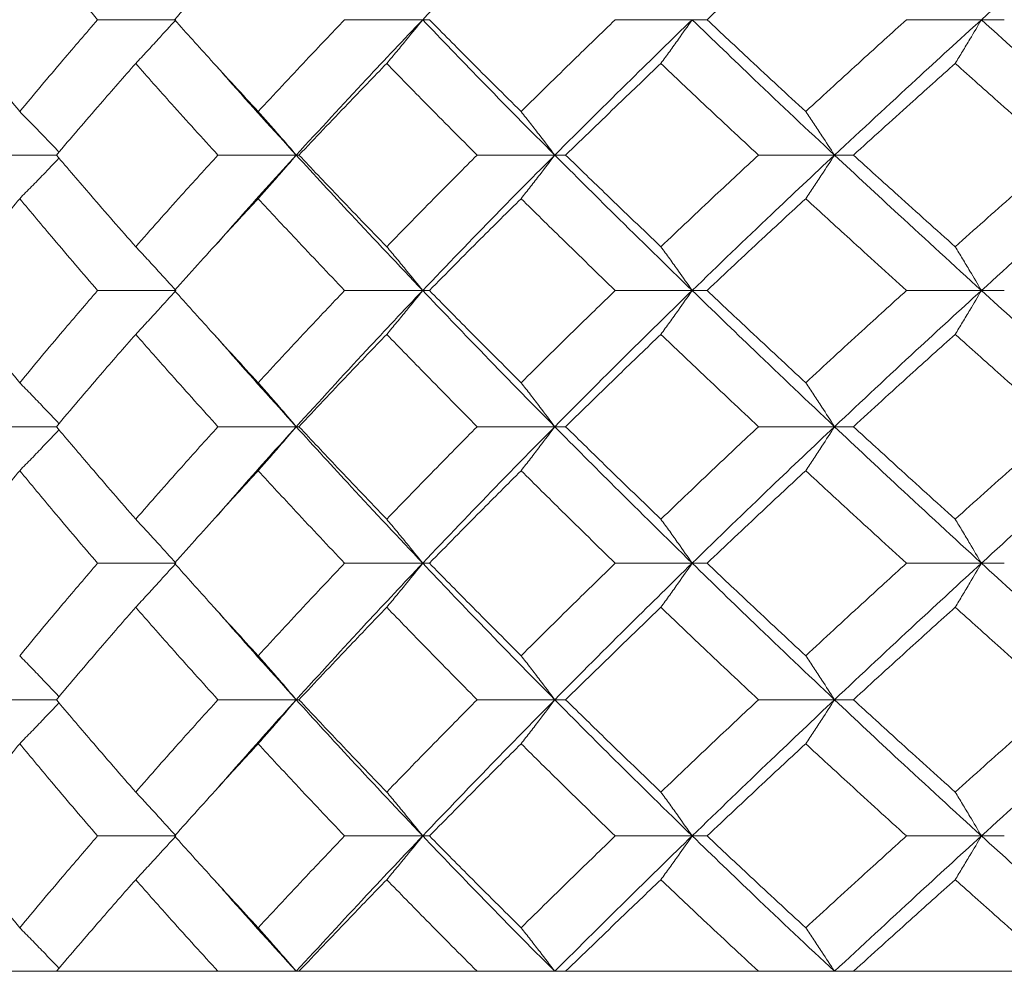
# Model space of a CAD drawing. Header units: inches. Extents: x -4.1 to 22.6, y -10.2 to 17.8.
# Tile 22 of 142: x -2.136 to -1.696, y -0.387 to 0.039. Entities that reach past the tile are written whole.
import ezdxf

# ---------------------------------------------------------------- set-up
doc = ezdxf.new("R2010")
doc.units = ezdxf.units.IN
doc.header["$MEASUREMENT"] = 0

msp = doc.modelspace()

# ---------------------------------------------------------------- linework, layer by layer
at = {"color": 7, "linetype": 'Continuous', "lineweight": 15}
for p, q in [((-2.06634, 0.0389), (-2.10139, 0.0389)), ((-1.95591, 0.0389), (-1.99084, 0.0389)), ((-1.95591, 0.0389), (-1.95287, 0.0389)), ((-1.83532, 0.0389), (-1.86974, 0.0389)), ((-1.83532, 0.0389), (-1.82864, 0.0389)), ((-1.70588, 0.0389), (-1.73941, 0.0389)), ((-1.70588, 0.0389), (-1.69565, 0.0389)), ((-2.11982, -0.02172), (-2.15233, -0.02172)), ((-2.01248, -0.02172), (-2.04751, -0.02172)), ((-2.01248, -0.02172), (-2.01127, -0.02172)), ((-1.89681, -0.02172), (-1.93153, -0.02172)), ((-1.89681, -0.02172), (-1.89194, -0.02172)), ((-1.77162, -0.02172), (-1.80564, -0.02172)), ((-1.77162, -0.02172), (-1.76315, -0.02172)), ((-2.04912, -0.06257), (-2.04915, -0.06257)), ((-2.06634, -0.08234), (-2.10139, -0.08234)), ((-1.95591, -0.08234), (-1.99084, -0.08234)), ((-1.95591, -0.08234), (-1.95287, -0.08234)), ((-1.83532, -0.08234), (-1.86974, -0.08234)), ((-1.83532, -0.08234), (-1.82864, -0.08234)), ((-1.70588, -0.08234), (-1.73941, -0.08234)), ((-1.70588, -0.08234), (-1.69565, -0.08234)), ((-2.11982, -0.1433), (-2.15233, -0.1433)), ((-2.01248, -0.1433), (-2.04751, -0.1433)), ((-2.01248, -0.1433), (-2.01127, -0.1433)), ((-1.89681, -0.1433), (-1.93153, -0.1433)), ((-1.89681, -0.1433), (-1.89194, -0.1433)), ((-1.77162, -0.1433), (-1.80564, -0.1433)), ((-1.77162, -0.1433), (-1.76315, -0.1433)), ((-2.04912, -0.18452), (-2.04915, -0.18452)), ((-2.06634, -0.20442), (-2.10139, -0.20442)), ((-1.95591, -0.20442), (-1.99084, -0.20442)), ((-1.95591, -0.20442), (-1.95287, -0.20442)), ((-1.83532, -0.20442), (-1.86974, -0.20442)), ((-1.83532, -0.20442), (-1.82864, -0.20442)), ((-1.70588, -0.20442), (-1.73941, -0.20442)), ((-1.70588, -0.20442), (-1.69565, -0.20442)), ((-2.11982, -0.26554), (-2.15233, -0.26554)), ((-2.01248, -0.26554), (-2.04751, -0.26554)), ((-2.01248, -0.26554), (-2.01127, -0.26554)), ((-1.89681, -0.26554), (-1.93153, -0.26554)), ((-1.89681, -0.26554), (-1.89194, -0.26554)), ((-1.77162, -0.26554), (-1.80564, -0.26554)), ((-1.77162, -0.26554), (-1.76315, -0.26554)), ((-2.04912, -0.30669), (-2.04915, -0.30669)), ((-2.06634, -0.3265), (-2.10139, -0.3265)), ((-1.95591, -0.3265), (-1.99084, -0.3265)), ((-1.95591, -0.3265), (-1.95287, -0.3265)), ((-1.83532, -0.3265), (-1.86974, -0.3265)), ((-1.83532, -0.3265), (-1.82864, -0.3265)), ((-1.70588, -0.3265), (-1.73941, -0.3265)), ((-1.70588, -0.3265), (-1.69565, -0.3265)), ((-2.49595, -0.38712), (0.44005, -0.38712)), ((-2.04751, -0.38712), (-2.11982, -0.38712)), ((-1.93153, -0.38712), (-2.01127, -0.38712)), ((-1.80564, -0.38712), (-1.89194, -0.38712)), ((-1.67124, -0.38712), (-1.76315, -0.38712))]:
    msp.add_line(p, q, dxfattribs=at)
for points, knots in [([(-1.95591, 0.0389), (-1.94505, 0.05026), (-1.92563, 0.07056), (-1.90562, 0.0909), (-1.89681, 0.09986)], [0, 0, 0, 0, 0.55955, 1, 1, 1, 1]), ([(-1.70588, 0.0389), (-1.69339, 0.05026), (-1.67105, 0.07056), (-1.64831, 0.0909), (-1.63829, 0.09986)], [0, 0, 0, 0, 0.5595503, 1, 1, 1, 1]), ([(-2.16967, 0.0389), (-2.16353, 0.0466), (-2.15254, 0.06034), (-2.14122, 0.07411), (-2.13623, 0.08017)], [0, 0, 0, 0, 0.559665, 1, 1, 1, 1]), ([(-2.10139, 0.0389), (-2.10799, 0.0466), (-2.11977, 0.06034), (-2.1312, 0.07411), (-2.13623, 0.08017)], [0, 0, 0, 0, 0.5596645, 1, 1, 1, 1]), ([(-2.06696, 0.0389), (-2.06006, 0.0466), (-2.04774, 0.06034), (-2.0351, 0.07411), (-2.02953, 0.08017)], [0, 0, 0, 0, 0.559665, 1, 1, 1, 1]), ([(-1.82864, 0.0389), (-1.82047, 0.0466), (-1.80587, 0.06034), (-1.79104, 0.07411), (-1.78451, 0.08017)], [0, 0, 0, 0, 0.559665, 1, 1, 1, 1]), ([(-2.13623, -0.00221), (-2.14257, 0.00545), (-2.15389, 0.01914), (-2.16485, 0.03286), (-2.16967, 0.0389)], [0, 0, 0, 0, 0.559527, 1, 1, 1, 1]), ([(-2.13623, -0.00221), (-2.12982, 0.00545), (-2.11837, 0.01914), (-2.10658, 0.03286), (-2.10139, 0.0389)], [0, 0, 0, 0, 0.559527, 1, 1, 1, 1]), ([(-2.08433, 0.0193), (-2.08264, 0.0211), (-2.07926, 0.0247), (-2.07325, 0.03122), (-2.06897, 0.03598), (-2.06634, 0.0389)], [0, 0, 0, 0, 0.279356, 0.558712, 1, 1, 1, 1]), ([(-2.02953, -0.00221), (-2.0366, 0.00545), (-2.04924, 0.01914), (-2.06155, 0.03286), (-2.06696, 0.0389)], [0, 0, 0, 0, 0.559527, 1, 1, 1, 1]), ([(-2.02953, -0.00221), (-2.02239, 0.00545), (-2.00964, 0.01914), (-1.99659, 0.03286), (-1.99084, 0.0389)], [0, 0, 0, 0, 0.559527, 1, 1, 1, 1]), ([(-2.01248, -0.02172), (-2.0021, -0.01044), (-1.98354, 0.00974), (-1.96436, 0.02998), (-1.95591, 0.0389)], [0, 0, 0, 0, 0.559248, 1, 1, 1, 1]), ([(-1.97199, 0.0193), (-1.97048, 0.0211), (-1.96746, 0.0247), (-1.96209, 0.03122), (-1.95826, 0.03598), (-1.95591, 0.0389)], [0, 0, 0, 0, 0.279356, 0.5587121, 1, 1, 1, 1]), ([(-1.89681, -0.02172), (-1.908, -0.01044), (-1.92802, 0.00974), (-1.94738, 0.02998), (-1.95591, 0.0389)], [0, 0, 0, 0, 0.559248, 1, 1, 1, 1]), ([(-1.91186, -0.00221), (-1.91959, 0.00545), (-1.93341, 0.01914), (-1.94692, 0.03286), (-1.95287, 0.0389)], [0, 0, 0, 0, 0.559527, 1, 1, 1, 1]), ([(-1.91186, -0.00221), (-1.90407, 0.00545), (-1.89015, 0.01914), (-1.87598, 0.03286), (-1.86974, 0.0389)], [0, 0, 0, 0, 0.5595273, 1, 1, 1, 1]), ([(-1.89681, -0.02172), (-1.88549, -0.01044), (-1.86525, 0.00974), (-1.84448, 0.02998), (-1.83532, 0.0389)], [0, 0, 0, 0, 0.559248, 1, 1, 1, 1]), ([(-1.84931, 0.0193), (-1.848, 0.0211), (-1.84537, 0.0247), (-1.8407, 0.03122), (-1.83736, 0.03598), (-1.83532, 0.0389)], [0, 0, 0, 0, 0.279356, 0.5587121, 1, 1, 1, 1]), ([(-1.77162, -0.02172), (-1.78365, -0.01044), (-1.80516, 0.00974), (-1.82609, 0.02998), (-1.83532, 0.0389)], [0, 0, 0, 0, 0.559248, 1, 1, 1, 1]), ([(-1.78451, -0.00221), (-1.79281, 0.00545), (-1.80765, 0.01914), (-1.82222, 0.03286), (-1.82864, 0.0389)], [0, 0, 0, 0, 0.559527, 1, 1, 1, 1]), ([(-1.78451, -0.00221), (-1.77615, 0.00545), (-1.76122, 0.01914), (-1.74608, 0.03286), (-1.73941, 0.0389)], [0, 0, 0, 0, 0.559527, 1, 1, 1, 1]), ([(-1.77162, -0.02172), (-1.75949, -0.01044), (-1.73778, 0.00974), (-1.71564, 0.02998), (-1.70588, 0.0389)], [0, 0, 0, 0, 0.559248, 1, 1, 1, 1]), ([(-1.71763, 0.0193), (-1.71653, 0.0211), (-1.71432, 0.0247), (-1.7104, 0.03122), (-1.7076, 0.03598), (-1.70588, 0.0389)], [0, 0, 0, 0, 0.279356, 0.558712, 1, 1, 1, 1]), ([(-1.63829, -0.02172), (-1.65102, -0.01044), (-1.67378, 0.00974), (-1.69606, 0.02998), (-1.70588, 0.0389)], [0, 0, 0, 0, 0.559248, 1, 1, 1, 1]), ([(-2.11982, -0.02172), (-2.11328, -0.01408), (-2.10161, -0.00042), (-2.08961, 0.01327), (-2.08433, 0.0193)], [0, 0, 0, 0, 0.559462, 1, 1, 1, 1]), ([(-2.04751, -0.02172), (-2.05447, -0.01408), (-2.06691, -0.00042), (-2.079, 0.01327), (-2.08433, 0.0193)], [0, 0, 0, 0, 0.559462, 1, 1, 1, 1]), ([(-2.01248, -0.02172), (-2.02275, -0.01044), (-2.03503, 0.00304), (-2.04681, 0.01656), (-2.04873, 0.01876)], [0, 0, 0, 0, 0.837047, 1, 1, 1, 1]), ([(-2.01127, -0.02172), (-2.00402, -0.01408), (-1.99106, -0.00042), (-1.97782, 0.01327), (-1.97199, 0.0193)], [0, 0, 0, 0, 0.559462, 1, 1, 1, 1]), ([(-1.93153, -0.02172), (-1.93916, -0.01408), (-1.95279, -0.00042), (-1.96612, 0.01327), (-1.97199, 0.0193)], [0, 0, 0, 0, 0.559462, 1, 1, 1, 1]), ([(-1.89194, -0.02172), (-1.88406, -0.01408), (-1.86996, -0.00042), (-1.85563, 0.01327), (-1.84931, 0.0193)], [0, 0, 0, 0, 0.559462, 1, 1, 1, 1]), ([(-1.80564, -0.02172), (-1.81386, -0.01408), (-1.82855, -0.00042), (-1.84296, 0.01327), (-1.84931, 0.0193)], [0, 0, 0, 0, 0.559462, 1, 1, 1, 1]), ([(-1.76315, -0.02172), (-1.75472, -0.01408), (-1.73964, -0.00042), (-1.72436, 0.01327), (-1.71763, 0.0193)], [0, 0, 0, 0, 0.559462, 1, 1, 1, 1]), ([(-1.67124, -0.02172), (-1.67995, -0.01408), (-1.69553, -0.00042), (-1.71087, 0.01327), (-1.71763, 0.0193)], [0, 0, 0, 0, 0.559462, 1, 1, 1, 1]), ([(-2.13623, -0.00221), (-2.13446, -0.00401), (-2.13091, -0.0076), (-2.12504, -0.01364), (-2.12097, -0.01792), (-2.11865, -0.02036)], [0, 0, 0, 0, 0.300574, 0.601147, 1, 1, 1, 1]), ([(-2.02953, -0.00221), (-2.02793, -0.00401), (-2.02472, -0.0076), (-2.01903, -0.01409), (-2.01496, -0.01882), (-2.01248, -0.02172)], [0, 0, 0, 0, 0.279852, 0.559705, 1, 1, 1, 1]), ([(-1.91186, -0.00221), (-1.91045, -0.00401), (-1.90762, -0.0076), (-1.90259, -0.01409), (-1.899, -0.01882), (-1.89681, -0.02172)], [0, 0, 0, 0, 0.279852, 0.559705, 1, 1, 1, 1]), ([(-1.78451, -0.00221), (-1.78329, -0.00401), (-1.78087, -0.0076), (-1.77657, -0.01409), (-1.7735, -0.01882), (-1.77162, -0.02172)], [0, 0, 0, 0, 0.279852, 0.559705, 1, 1, 1, 1]), ([(-2.08433, -0.06274), (-2.09105, -0.05507), (-2.10303, -0.04138), (-2.11469, -0.02772), (-2.11982, -0.02172)], [0, 0, 0, 0, 0.5605414, 1, 1, 1, 1]), ([(-2.08433, -0.06274), (-2.07754, -0.05507), (-2.06544, -0.04138), (-2.05299, -0.02772), (-2.04751, -0.02172)], [0, 0, 0, 0, 0.560541, 1, 1, 1, 1]), ([(-2.04869, -0.06222), (-2.04464, -0.05758), (-2.03284, -0.04406), (-2.02055, -0.03058), (-2.01248, -0.02172)], [0, 0, 0, 0, 0.3427989, 1, 1, 1, 1]), ([(-2.02953, -0.04123), (-2.02793, -0.03943), (-2.02472, -0.03583), (-2.01903, -0.02935), (-2.01496, -0.02461), (-2.01248, -0.02172)], [0, 0, 0, 0, 0.279852, 0.559705, 1, 1, 1, 1]), ([(-1.95591, -0.08234), (-1.96665, -0.07099), (-1.9858, -0.05075), (-2.00434, -0.03058), (-2.01248, -0.02172)], [0, 0, 0, 0, 0.560759, 1, 1, 1, 1]), ([(-1.97199, -0.06274), (-1.97941, -0.05507), (-1.99263, -0.04138), (-2.00558, -0.02772), (-2.01127, -0.02172)], [0, 0, 0, 0, 0.560541, 1, 1, 1, 1]), ([(-1.97199, -0.06274), (-1.96451, -0.05507), (-1.95117, -0.04138), (-1.93753, -0.02772), (-1.93153, -0.02172)], [0, 0, 0, 0, 0.560541, 1, 1, 1, 1]), ([(-1.95591, -0.08234), (-1.94504, -0.07099), (-1.92565, -0.05075), (-1.90561, -0.03058), (-1.89681, -0.02172)], [0, 0, 0, 0, 0.560759, 1, 1, 1, 1]), ([(-1.91186, -0.04123), (-1.91045, -0.03943), (-1.90762, -0.03583), (-1.90259, -0.02935), (-1.899, -0.02461), (-1.89681, -0.02172)], [0, 0, 0, 0, 0.279852, 0.559705, 1, 1, 1, 1]), ([(-1.83532, -0.08234), (-1.84696, -0.07099), (-1.86771, -0.05075), (-1.88793, -0.03058), (-1.89681, -0.02172)], [0, 0, 0, 0, 0.560759, 1, 1, 1, 1]), ([(-1.84931, -0.06274), (-1.85734, -0.05507), (-1.87167, -0.04138), (-1.88575, -0.02772), (-1.89194, -0.02172)], [0, 0, 0, 0, 0.560541, 1, 1, 1, 1]), ([(-1.84931, -0.06274), (-1.84122, -0.05507), (-1.8268, -0.04138), (-1.8121, -0.02772), (-1.80564, -0.02172)], [0, 0, 0, 0, 0.560541, 1, 1, 1, 1]), ([(-1.83532, -0.08234), (-1.82357, -0.07099), (-1.80261, -0.05075), (-1.78108, -0.03058), (-1.77162, -0.02172)], [0, 0, 0, 0, 0.560759, 1, 1, 1, 1]), ([(-1.78451, -0.04123), (-1.78329, -0.03943), (-1.78087, -0.03583), (-1.77657, -0.02935), (-1.7735, -0.02461), (-1.77162, -0.02172)], [0, 0, 0, 0, 0.279852, 0.559705, 1, 1, 1, 1]), ([(-1.70588, -0.08234), (-1.71829, -0.07099), (-1.74042, -0.05075), (-1.7621, -0.03058), (-1.77162, -0.02172)], [0, 0, 0, 0, 0.560759, 1, 1, 1, 1]), ([(-1.71763, -0.06274), (-1.72619, -0.05507), (-1.74146, -0.04138), (-1.75653, -0.02772), (-1.76315, -0.02172)], [0, 0, 0, 0, 0.560541, 1, 1, 1, 1]), ([(-1.71763, -0.06274), (-1.70902, -0.05507), (-1.69367, -0.04138), (-1.67808, -0.02772), (-1.67124, -0.02172)], [0, 0, 0, 0, 0.5605414, 1, 1, 1, 1]), ([(-1.70588, -0.08234), (-1.69338, -0.07099), (-1.67108, -0.05075), (-1.64829, -0.03058), (-1.63829, -0.02172)], [0, 0, 0, 0, 0.560759, 1, 1, 1, 1]), ([(-2.13623, -0.04123), (-2.13446, -0.03943), (-2.13091, -0.03583), (-2.12504, -0.0298), (-2.12097, -0.02552), (-2.11865, -0.02308)], [0, 0, 0, 0, 0.300595, 0.601189, 1, 1, 1, 1]), ([(-2.16967, -0.08234), (-2.16352, -0.07465), (-2.15255, -0.06093), (-2.14121, -0.04724), (-2.13623, -0.04123)], [0, 0, 0, 0, 0.5604762, 1, 1, 1, 1]), ([(-2.10139, -0.08234), (-2.10799, -0.07465), (-2.11976, -0.06093), (-2.1312, -0.04724), (-2.13623, -0.04123)], [0, 0, 0, 0, 0.5604762, 1, 1, 1, 1]), ([(-2.06696, -0.08234), (-2.06006, -0.07465), (-2.04775, -0.06093), (-2.03509, -0.04724), (-2.02953, -0.04123)], [0, 0, 0, 0, 0.5604762, 1, 1, 1, 1]), ([(-1.99084, -0.08234), (-1.99815, -0.07465), (-2.01119, -0.06093), (-2.02393, -0.04724), (-2.02953, -0.04123)], [0, 0, 0, 0, 0.5604762, 1, 1, 1, 1]), ([(-1.95287, -0.08234), (-1.94529, -0.07465), (-1.93177, -0.06093), (-1.91794, -0.04724), (-1.91186, -0.04123)], [0, 0, 0, 0, 0.560476, 1, 1, 1, 1]), ([(-1.86974, -0.08234), (-1.87768, -0.07465), (-1.89184, -0.06093), (-1.90575, -0.04724), (-1.91186, -0.04123)], [0, 0, 0, 0, 0.560476, 1, 1, 1, 1]), ([(-1.82864, -0.08234), (-1.82047, -0.07465), (-1.80588, -0.06093), (-1.79103, -0.04724), (-1.78451, -0.04123)], [0, 0, 0, 0, 0.560476, 1, 1, 1, 1]), ([(-1.73941, -0.08234), (-1.7479, -0.07465), (-1.76303, -0.06093), (-1.77795, -0.04724), (-1.78451, -0.04123)], [0, 0, 0, 0, 0.560476, 1, 1, 1, 1]), ([(-2.08433, -0.06274), (-2.08264, -0.06454), (-2.07926, -0.06814), (-2.07325, -0.07466), (-2.06897, -0.07942), (-2.06634, -0.08234)], [0, 0, 0, 0, 0.279356, 0.558712, 1, 1, 1, 1]), ([(-1.97199, -0.06274), (-1.97048, -0.06454), (-1.96746, -0.06814), (-1.96209, -0.07466), (-1.95826, -0.07942), (-1.95591, -0.08234)], [0, 0, 0, 0, 0.279356, 0.5587121, 1, 1, 1, 1]), ([(-1.84931, -0.06274), (-1.848, -0.06454), (-1.84537, -0.06814), (-1.8407, -0.07466), (-1.83736, -0.07942), (-1.83532, -0.08234)], [0, 0, 0, 0, 0.279356, 0.558712, 1, 1, 1, 1]), ([(-1.71763, -0.06274), (-1.71653, -0.06454), (-1.71432, -0.06814), (-1.7104, -0.07466), (-1.7076, -0.07942), (-1.70588, -0.08234)], [0, 0, 0, 0, 0.279356, 0.558712, 1, 1, 1, 1]), ([(-2.13623, -0.12361), (-2.14257, -0.1159), (-2.15388, -0.10213), (-2.16485, -0.08838), (-2.16967, -0.08234)], [0, 0, 0, 0, 0.560339, 1, 1, 1, 1]), ([(-2.13623, -0.12361), (-2.12982, -0.1159), (-2.11838, -0.10213), (-2.10658, -0.08838), (-2.10139, -0.08234)], [0, 0, 0, 0, 0.560339, 1, 1, 1, 1]), ([(-2.08433, -0.10197), (-2.08264, -0.10017), (-2.07927, -0.09656), (-2.07326, -0.09003), (-2.06897, -0.08526), (-2.06634, -0.08234)], [0, 0, 0, 0, 0.279168, 0.558336, 1, 1, 1, 1]), ([(-2.02953, -0.12361), (-2.03661, -0.1159), (-2.04923, -0.10213), (-2.06155, -0.08838), (-2.06696, -0.08234)], [0, 0, 0, 0, 0.560339, 1, 1, 1, 1]), ([(-2.02953, -0.12361), (-2.02239, -0.1159), (-2.00965, -0.10213), (-1.99658, -0.08838), (-1.99084, -0.08234)], [0, 0, 0, 0, 0.560339, 1, 1, 1, 1]), ([(-2.01248, -0.1433), (-2.00209, -0.1319), (-1.98356, -0.11156), (-1.96436, -0.09126), (-1.95591, -0.08234)], [0, 0, 0, 0, 0.560458, 1, 1, 1, 1]), ([(-1.97199, -0.10197), (-1.97048, -0.10017), (-1.96747, -0.09656), (-1.9621, -0.09003), (-1.95826, -0.08526), (-1.95591, -0.08234)], [0, 0, 0, 0, 0.2791678, 0.5583356, 1, 1, 1, 1]), ([(-1.89681, -0.1433), (-1.90801, -0.1319), (-1.928, -0.11156), (-1.94739, -0.09126), (-1.95591, -0.08234)], [0, 0, 0, 0, 0.560458, 1, 1, 1, 1]), ([(-1.91186, -0.12361), (-1.91959, -0.1159), (-1.9334, -0.10213), (-1.94692, -0.08838), (-1.95287, -0.08234)], [0, 0, 0, 0, 0.560339, 1, 1, 1, 1]), ([(-1.91186, -0.12361), (-1.90407, -0.1159), (-1.89017, -0.10213), (-1.87598, -0.08838), (-1.86974, -0.08234)], [0, 0, 0, 0, 0.560339, 1, 1, 1, 1]), ([(-1.89681, -0.1433), (-1.88548, -0.1319), (-1.86527, -0.11156), (-1.84447, -0.09126), (-1.83532, -0.08234)], [0, 0, 0, 0, 0.5604576, 1, 1, 1, 1]), ([(-1.84931, -0.10197), (-1.848, -0.10017), (-1.84537, -0.09656), (-1.8407, -0.09003), (-1.83737, -0.08526), (-1.83532, -0.08234)], [0, 0, 0, 0, 0.279168, 0.558336, 1, 1, 1, 1]), ([(-1.77162, -0.1433), (-1.78366, -0.1319), (-1.80513, -0.11156), (-1.8261, -0.09126), (-1.83532, -0.08234)], [0, 0, 0, 0, 0.560458, 1, 1, 1, 1]), ([(-1.78451, -0.12361), (-1.79281, -0.1159), (-1.80764, -0.10213), (-1.82223, -0.08838), (-1.82864, -0.08234)], [0, 0, 0, 0, 0.560339, 1, 1, 1, 1]), ([(-1.78451, -0.12361), (-1.77615, -0.1159), (-1.76124, -0.10213), (-1.74608, -0.08838), (-1.73941, -0.08234)], [0, 0, 0, 0, 0.560339, 1, 1, 1, 1]), ([(-1.77162, -0.1433), (-1.75948, -0.1319), (-1.73781, -0.11156), (-1.71563, -0.09126), (-1.70588, -0.08234)], [0, 0, 0, 0, 0.5604576, 1, 1, 1, 1]), ([(-1.71763, -0.10197), (-1.71653, -0.10017), (-1.71432, -0.09656), (-1.7104, -0.09003), (-1.7076, -0.08526), (-1.70588, -0.08234)], [0, 0, 0, 0, 0.279168, 0.558336, 1, 1, 1, 1]), ([(-1.63829, -0.1433), (-1.65103, -0.1319), (-1.67376, -0.11156), (-1.69607, -0.09126), (-1.70588, -0.08234)], [0, 0, 0, 0, 0.560458, 1, 1, 1, 1]), ([(-2.11982, -0.1433), (-2.11328, -0.13557), (-2.10162, -0.12179), (-2.08961, -0.10803), (-2.08433, -0.10197)], [0, 0, 0, 0, 0.560274, 1, 1, 1, 1]), ([(-2.04751, -0.1433), (-2.05448, -0.13557), (-2.0669, -0.12179), (-2.07901, -0.10803), (-2.08433, -0.10197)], [0, 0, 0, 0, 0.560274, 1, 1, 1, 1]), ([(-2.01248, -0.1433), (-2.02275, -0.1319), (-2.03501, -0.1183), (-2.04683, -0.10473), (-2.04873, -0.10253)], [0, 0, 0, 0, 0.8383544, 1, 1, 1, 1]), ([(-2.01127, -0.1433), (-2.00401, -0.13557), (-1.99107, -0.12179), (-1.97782, -0.10803), (-1.97199, -0.10197)], [0, 0, 0, 0, 0.560274, 1, 1, 1, 1]), ([(-1.93153, -0.1433), (-1.93916, -0.13557), (-1.95278, -0.12179), (-1.96612, -0.10803), (-1.97199, -0.10197)], [0, 0, 0, 0, 0.5602736, 1, 1, 1, 1]), ([(-1.89194, -0.1433), (-1.88405, -0.13557), (-1.86997, -0.12179), (-1.85562, -0.10803), (-1.84931, -0.10197)], [0, 0, 0, 0, 0.560274, 1, 1, 1, 1]), ([(-1.80564, -0.1433), (-1.81386, -0.13557), (-1.82853, -0.12179), (-1.84296, -0.10803), (-1.84931, -0.10197)], [0, 0, 0, 0, 0.5602736, 1, 1, 1, 1]), ([(-1.76315, -0.1433), (-1.75471, -0.13557), (-1.73965, -0.12179), (-1.72435, -0.10803), (-1.71763, -0.10197)], [0, 0, 0, 0, 0.560274, 1, 1, 1, 1]), ([(-1.67124, -0.1433), (-1.67995, -0.13557), (-1.69551, -0.12179), (-1.71087, -0.10803), (-1.71763, -0.10197)], [0, 0, 0, 0, 0.560274, 1, 1, 1, 1]), ([(-2.13623, -0.12361), (-2.13446, -0.12541), (-2.13092, -0.12903), (-2.12506, -0.13512), (-2.12098, -0.13945), (-2.11865, -0.14193)], [0, 0, 0, 0, 0.299514, 0.599028, 1, 1, 1, 1]), ([(-2.02953, -0.12361), (-2.02793, -0.12541), (-2.02474, -0.12903), (-2.01904, -0.13557), (-2.01497, -0.14036), (-2.01248, -0.1433)], [0, 0, 0, 0, 0.27887, 0.557739, 1, 1, 1, 1]), ([(-1.91186, -0.12361), (-1.91045, -0.12541), (-1.90763, -0.12903), (-1.9026, -0.13557), (-1.89901, -0.14036), (-1.89681, -0.1433)], [0, 0, 0, 0, 0.27887, 0.557739, 1, 1, 1, 1]), ([(-1.78451, -0.12361), (-1.7833, -0.12541), (-1.78088, -0.12903), (-1.77658, -0.13557), (-1.77351, -0.14036), (-1.77162, -0.1433)], [0, 0, 0, 0, 0.27887, 0.557739, 1, 1, 1, 1]), ([(-2.13623, -0.163), (-2.13446, -0.16119), (-2.13093, -0.15758), (-2.12506, -0.15148), (-2.12098, -0.14715), (-2.11865, -0.14467)], [0, 0, 0, 0, 0.299439, 0.598878, 1, 1, 1, 1]), ([(-2.08433, -0.1847), (-2.09104, -0.17696), (-2.10303, -0.16316), (-2.11469, -0.14936), (-2.11982, -0.1433)], [0, 0, 0, 0, 0.560136, 1, 1, 1, 1]), ([(-2.08433, -0.1847), (-2.07754, -0.17696), (-2.06543, -0.16316), (-2.05299, -0.14936), (-2.04751, -0.1433)], [0, 0, 0, 0, 0.560136, 1, 1, 1, 1]), ([(-2.04869, -0.18416), (-2.04465, -0.1795), (-2.03284, -0.16587), (-2.02056, -0.15225), (-2.01248, -0.1433)], [0, 0, 0, 0, 0.342128, 1, 1, 1, 1]), ([(-2.02953, -0.163), (-2.02794, -0.16119), (-2.02474, -0.15758), (-2.01904, -0.15103), (-2.01497, -0.14624), (-2.01248, -0.1433)], [0, 0, 0, 0, 0.278775, 0.557551, 1, 1, 1, 1]), ([(-1.95591, -0.20442), (-1.96665, -0.193), (-1.98581, -0.17262), (-2.00433, -0.15225), (-2.01248, -0.1433)], [0, 0, 0, 0, 0.560155, 1, 1, 1, 1]), ([(-1.97199, -0.1847), (-1.9794, -0.17696), (-1.99264, -0.16316), (-2.00558, -0.14936), (-2.01127, -0.1433)], [0, 0, 0, 0, 0.560136, 1, 1, 1, 1]), ([(-1.97199, -0.1847), (-1.96452, -0.17696), (-1.95117, -0.16316), (-1.93753, -0.14936), (-1.93153, -0.1433)], [0, 0, 0, 0, 0.560136, 1, 1, 1, 1]), ([(-1.95591, -0.20442), (-1.94505, -0.193), (-1.92564, -0.17262), (-1.90562, -0.15225), (-1.89681, -0.1433)], [0, 0, 0, 0, 0.560155, 1, 1, 1, 1]), ([(-1.91186, -0.163), (-1.91045, -0.16119), (-1.90763, -0.15758), (-1.90261, -0.15103), (-1.89901, -0.14624), (-1.89681, -0.1433)], [0, 0, 0, 0, 0.278775, 0.557551, 1, 1, 1, 1]), ([(-1.83532, -0.20442), (-1.84695, -0.193), (-1.86772, -0.17262), (-1.88792, -0.15225), (-1.89681, -0.1433)], [0, 0, 0, 0, 0.560155, 1, 1, 1, 1]), ([(-1.84931, -0.1847), (-1.85734, -0.17696), (-1.87167, -0.16316), (-1.88575, -0.14936), (-1.89194, -0.1433)], [0, 0, 0, 0, 0.560136, 1, 1, 1, 1]), ([(-1.84931, -0.1847), (-1.84122, -0.17696), (-1.82679, -0.16316), (-1.8121, -0.14936), (-1.80564, -0.1433)], [0, 0, 0, 0, 0.560136, 1, 1, 1, 1]), ([(-1.83532, -0.20442), (-1.82357, -0.193), (-1.8026, -0.17262), (-1.78108, -0.15225), (-1.77162, -0.1433)], [0, 0, 0, 0, 0.560155, 1, 1, 1, 1]), ([(-1.78451, -0.163), (-1.7833, -0.16119), (-1.78088, -0.15758), (-1.77658, -0.15103), (-1.77351, -0.14624), (-1.77162, -0.1433)], [0, 0, 0, 0, 0.278775, 0.557551, 1, 1, 1, 1]), ([(-1.70588, -0.20442), (-1.71829, -0.193), (-1.74043, -0.17262), (-1.76209, -0.15225), (-1.77162, -0.1433)], [0, 0, 0, 0, 0.560155, 1, 1, 1, 1]), ([(-1.71763, -0.1847), (-1.72619, -0.17696), (-1.74147, -0.16316), (-1.75653, -0.14936), (-1.76315, -0.1433)], [0, 0, 0, 0, 0.560136, 1, 1, 1, 1]), ([(-1.71763, -0.1847), (-1.70902, -0.17696), (-1.69366, -0.16316), (-1.67809, -0.14936), (-1.67124, -0.1433)], [0, 0, 0, 0, 0.560136, 1, 1, 1, 1]), ([(-1.70588, -0.20442), (-1.69338, -0.193), (-1.67107, -0.17262), (-1.6483, -0.15225), (-1.63829, -0.1433)], [0, 0, 0, 0, 0.5601553, 1, 1, 1, 1]), ([(-2.16967, -0.20442), (-2.16353, -0.19669), (-2.15255, -0.18288), (-2.14122, -0.16907), (-2.13623, -0.163)], [0, 0, 0, 0, 0.560071, 1, 1, 1, 1]), ([(-2.10139, -0.20442), (-2.10799, -0.19669), (-2.11976, -0.18288), (-2.1312, -0.16907), (-2.13623, -0.163)], [0, 0, 0, 0, 0.560071, 1, 1, 1, 1]), ([(-2.06696, -0.20442), (-2.06006, -0.19669), (-2.04774, -0.18288), (-2.0351, -0.16907), (-2.02953, -0.163)], [0, 0, 0, 0, 0.560071, 1, 1, 1, 1]), ([(-1.99084, -0.20442), (-1.99815, -0.19669), (-2.01119, -0.18288), (-2.02393, -0.16907), (-2.02953, -0.163)], [0, 0, 0, 0, 0.560071, 1, 1, 1, 1]), ([(-1.95287, -0.20442), (-1.94529, -0.19669), (-1.93176, -0.18288), (-1.91794, -0.16907), (-1.91186, -0.163)], [0, 0, 0, 0, 0.560071, 1, 1, 1, 1]), ([(-1.86974, -0.20442), (-1.87767, -0.19669), (-1.89184, -0.18288), (-1.90575, -0.16907), (-1.91186, -0.163)], [0, 0, 0, 0, 0.560071, 1, 1, 1, 1]), ([(-1.82864, -0.20442), (-1.82047, -0.19669), (-1.80588, -0.18288), (-1.79103, -0.16907), (-1.78451, -0.163)], [0, 0, 0, 0, 0.560071, 1, 1, 1, 1]), ([(-1.73941, -0.20442), (-1.74789, -0.19669), (-1.76303, -0.18288), (-1.77795, -0.16907), (-1.78451, -0.163)], [0, 0, 0, 0, 0.560071, 1, 1, 1, 1]), ([(-2.08433, -0.1847), (-2.08264, -0.1865), (-2.07928, -0.19012), (-2.07327, -0.19668), (-2.06897, -0.20148), (-2.06634, -0.20442)], [0, 0, 0, 0, 0.278676, 0.557352, 1, 1, 1, 1]), ([(-1.97199, -0.1847), (-1.97049, -0.1865), (-1.96747, -0.19012), (-1.96211, -0.19668), (-1.95827, -0.20148), (-1.95591, -0.20442)], [0, 0, 0, 0, 0.278676, 0.5573521, 1, 1, 1, 1]), ([(-1.84931, -0.1847), (-1.848, -0.1865), (-1.84538, -0.19012), (-1.84071, -0.19668), (-1.83737, -0.20148), (-1.83532, -0.20442)], [0, 0, 0, 0, 0.278676, 0.5573521, 1, 1, 1, 1]), ([(-1.71763, -0.1847), (-1.71653, -0.1865), (-1.71433, -0.19012), (-1.71041, -0.19668), (-1.7076, -0.20148), (-1.70588, -0.20442)], [0, 0, 0, 0, 0.278676, 0.557352, 1, 1, 1, 1]), ([(-2.13623, -0.24584), (-2.12982, -0.23811), (-2.11837, -0.2243), (-2.10658, -0.2105), (-2.10139, -0.20442)], [0, 0, 0, 0, 0.559933, 1, 1, 1, 1]), ([(-2.08433, -0.22414), (-2.08264, -0.22233), (-2.07928, -0.21872), (-2.07327, -0.21216), (-2.06897, -0.20736), (-2.06634, -0.20442)], [0, 0, 0, 0, 0.278676, 0.557352, 1, 1, 1, 1]), ([(-2.02953, -0.24584), (-2.03661, -0.23811), (-2.04924, -0.2243), (-2.06155, -0.2105), (-2.06696, -0.20442)], [0, 0, 0, 0, 0.559933, 1, 1, 1, 1]), ([(-2.02953, -0.24584), (-2.02239, -0.23811), (-2.00964, -0.2243), (-1.99659, -0.2105), (-1.99084, -0.20442)], [0, 0, 0, 0, 0.559933, 1, 1, 1, 1]), ([(-2.01248, -0.26554), (-2.00209, -0.25414), (-1.98355, -0.23377), (-1.96436, -0.21339), (-1.95591, -0.20442)], [0, 0, 0, 0, 0.559853, 1, 1, 1, 1]), ([(-1.97199, -0.22414), (-1.97049, -0.22233), (-1.96747, -0.21872), (-1.96211, -0.21216), (-1.95827, -0.20736), (-1.95591, -0.20442)], [0, 0, 0, 0, 0.278676, 0.557352, 1, 1, 1, 1]), ([(-1.89681, -0.26554), (-1.90801, -0.25414), (-1.92801, -0.23377), (-1.94738, -0.21339), (-1.95591, -0.20442)], [0, 0, 0, 0, 0.559853, 1, 1, 1, 1]), ([(-1.91186, -0.24584), (-1.91959, -0.23811), (-1.9334, -0.2243), (-1.94692, -0.2105), (-1.95287, -0.20442)], [0, 0, 0, 0, 0.559933, 1, 1, 1, 1]), ([(-1.91186, -0.24584), (-1.90407, -0.23811), (-1.89016, -0.2243), (-1.87598, -0.2105), (-1.86974, -0.20442)], [0, 0, 0, 0, 0.559933, 1, 1, 1, 1]), ([(-1.89681, -0.26554), (-1.88549, -0.25414), (-1.86526, -0.23377), (-1.84447, -0.21339), (-1.83532, -0.20442)], [0, 0, 0, 0, 0.559853, 1, 1, 1, 1]), ([(-1.84931, -0.22414), (-1.848, -0.22233), (-1.84538, -0.21872), (-1.84071, -0.21216), (-1.83737, -0.20736), (-1.83532, -0.20442)], [0, 0, 0, 0, 0.278676, 0.5573521, 1, 1, 1, 1]), ([(-1.77162, -0.26554), (-1.78365, -0.25414), (-1.80515, -0.23377), (-1.8261, -0.21339), (-1.83532, -0.20442)], [0, 0, 0, 0, 0.559853, 1, 1, 1, 1]), ([(-1.78451, -0.24584), (-1.79281, -0.23811), (-1.80764, -0.2243), (-1.82223, -0.2105), (-1.82864, -0.20442)], [0, 0, 0, 0, 0.559933, 1, 1, 1, 1]), ([(-1.78451, -0.24584), (-1.77615, -0.23811), (-1.76123, -0.2243), (-1.74608, -0.2105), (-1.73941, -0.20442)], [0, 0, 0, 0, 0.559933, 1, 1, 1, 1]), ([(-1.77162, -0.26554), (-1.75948, -0.25414), (-1.7378, -0.23377), (-1.71564, -0.21339), (-1.70588, -0.20442)], [0, 0, 0, 0, 0.559853, 1, 1, 1, 1]), ([(-1.71763, -0.22414), (-1.71653, -0.22233), (-1.71433, -0.21872), (-1.71041, -0.21216), (-1.7076, -0.20736), (-1.70588, -0.20442)], [0, 0, 0, 0, 0.278676, 0.5573521, 1, 1, 1, 1]), ([(-1.63829, -0.26554), (-1.65102, -0.25414), (-1.67377, -0.23377), (-1.69607, -0.21339), (-1.70588, -0.20442)], [0, 0, 0, 0, 0.559853, 1, 1, 1, 1]), ([(-2.11982, -0.26554), (-2.11328, -0.25782), (-2.10161, -0.24402), (-2.08961, -0.23022), (-2.08433, -0.22414)], [0, 0, 0, 0, 0.559868, 1, 1, 1, 1]), ([(-2.04751, -0.26554), (-2.05447, -0.25782), (-2.0669, -0.24402), (-2.079, -0.23022), (-2.08433, -0.22414)], [0, 0, 0, 0, 0.559868, 1, 1, 1, 1]), ([(-2.01248, -0.26554), (-2.02275, -0.25414), (-2.03502, -0.24053), (-2.04682, -0.22691), (-2.04874, -0.2247)], [0, 0, 0, 0, 0.837682, 1, 1, 1, 1]), ([(-2.01127, -0.26554), (-2.00402, -0.25782), (-1.99107, -0.24402), (-1.97782, -0.23022), (-1.97199, -0.22414)], [0, 0, 0, 0, 0.559868, 1, 1, 1, 1]), ([(-1.93153, -0.26554), (-1.93916, -0.25782), (-1.95279, -0.24402), (-1.96612, -0.23022), (-1.97199, -0.22414)], [0, 0, 0, 0, 0.559868, 1, 1, 1, 1]), ([(-1.89194, -0.26554), (-1.88406, -0.25782), (-1.86997, -0.24402), (-1.85562, -0.23022), (-1.84931, -0.22414)], [0, 0, 0, 0, 0.559868, 1, 1, 1, 1]), ([(-1.80564, -0.26554), (-1.81386, -0.25782), (-1.82854, -0.24402), (-1.84296, -0.23022), (-1.84931, -0.22414)], [0, 0, 0, 0, 0.5598675, 1, 1, 1, 1]), ([(-1.76315, -0.26554), (-1.75472, -0.25782), (-1.73965, -0.24402), (-1.72436, -0.23022), (-1.71763, -0.22414)], [0, 0, 0, 0, 0.559868, 1, 1, 1, 1]), ([(-1.67124, -0.26554), (-1.67995, -0.25782), (-1.69552, -0.24402), (-1.71087, -0.23022), (-1.71763, -0.22414)], [0, 0, 0, 0, 0.559868, 1, 1, 1, 1]), ([(-2.13623, -0.24584), (-2.13446, -0.24765), (-2.13093, -0.25126), (-2.12506, -0.25736), (-2.12098, -0.26169), (-2.11865, -0.26417)], [0, 0, 0, 0, 0.2994157, 0.5988314, 1, 1, 1, 1]), ([(-2.02953, -0.24584), (-2.02794, -0.24765), (-2.02474, -0.25126), (-2.01904, -0.25781), (-2.01497, -0.2626), (-2.01248, -0.26554)], [0, 0, 0, 0, 0.278775, 0.557551, 1, 1, 1, 1]), ([(-1.91186, -0.24584), (-1.91045, -0.24765), (-1.90763, -0.25126), (-1.90261, -0.25781), (-1.89901, -0.2626), (-1.89681, -0.26554)], [0, 0, 0, 0, 0.278775, 0.557551, 1, 1, 1, 1]), ([(-1.78451, -0.24584), (-1.7833, -0.24765), (-1.78088, -0.25126), (-1.77658, -0.25781), (-1.77351, -0.2626), (-1.77162, -0.26554)], [0, 0, 0, 0, 0.278775, 0.557551, 1, 1, 1, 1]), ([(-2.13623, -0.28523), (-2.13446, -0.28342), (-2.13092, -0.27981), (-2.12506, -0.27372), (-2.12098, -0.26939), (-2.11865, -0.26691)], [0, 0, 0, 0, 0.29954, 0.59908, 1, 1, 1, 1]), ([(-2.08433, -0.30687), (-2.09104, -0.29916), (-2.10304, -0.28539), (-2.11469, -0.27161), (-2.11982, -0.26554)], [0, 0, 0, 0, 0.55973, 1, 1, 1, 1]), ([(-2.08433, -0.30687), (-2.07755, -0.29916), (-2.06543, -0.28539), (-2.05299, -0.27161), (-2.04751, -0.26554)], [0, 0, 0, 0, 0.55973, 1, 1, 1, 1]), ([(-2.0487, -0.30632), (-2.04466, -0.30168), (-2.03283, -0.28811), (-2.02056, -0.2745), (-2.01248, -0.26554)], [0, 0, 0, 0, 0.341432, 1, 1, 1, 1]), ([(-2.02953, -0.28523), (-2.02793, -0.28342), (-2.02474, -0.27981), (-2.01904, -0.27327), (-2.01497, -0.26848), (-2.01248, -0.26554)], [0, 0, 0, 0, 0.27887, 0.557739, 1, 1, 1, 1]), ([(-1.95591, -0.3265), (-1.96665, -0.31514), (-1.98583, -0.29484), (-2.00433, -0.2745), (-2.01248, -0.26554)], [0, 0, 0, 0, 0.55955, 1, 1, 1, 1]), ([(-1.97199, -0.30687), (-1.9794, -0.29916), (-1.99264, -0.28539), (-2.00557, -0.27161), (-2.01127, -0.26554)], [0, 0, 0, 0, 0.55973, 1, 1, 1, 1]), ([(-1.97199, -0.30687), (-1.96452, -0.29916), (-1.95116, -0.28539), (-1.93753, -0.27161), (-1.93153, -0.26554)], [0, 0, 0, 0, 0.55973, 1, 1, 1, 1]), ([(-1.95591, -0.3265), (-1.94505, -0.31514), (-1.92563, -0.29484), (-1.90562, -0.2745), (-1.89681, -0.26554)], [0, 0, 0, 0, 0.55955, 1, 1, 1, 1]), ([(-1.91186, -0.28523), (-1.91045, -0.28342), (-1.90763, -0.27981), (-1.9026, -0.27327), (-1.89901, -0.26848), (-1.89681, -0.26554)], [0, 0, 0, 0, 0.27887, 0.557739, 1, 1, 1, 1]), ([(-1.83532, -0.3265), (-1.84695, -0.31514), (-1.86773, -0.29484), (-1.88792, -0.2745), (-1.89681, -0.26554)], [0, 0, 0, 0, 0.55955, 1, 1, 1, 1]), ([(-1.84931, -0.30687), (-1.85734, -0.29916), (-1.87168, -0.28539), (-1.88575, -0.27161), (-1.89194, -0.26554)], [0, 0, 0, 0, 0.55973, 1, 1, 1, 1]), ([(-1.84931, -0.30687), (-1.84123, -0.29916), (-1.82679, -0.28539), (-1.81211, -0.27161), (-1.80564, -0.26554)], [0, 0, 0, 0, 0.55973, 1, 1, 1, 1]), ([(-1.83532, -0.3265), (-1.82358, -0.31514), (-1.80258, -0.29484), (-1.78109, -0.2745), (-1.77162, -0.26554)], [0, 0, 0, 0, 0.5595503, 1, 1, 1, 1]), ([(-1.78451, -0.28523), (-1.7833, -0.28342), (-1.78088, -0.27981), (-1.77658, -0.27327), (-1.77351, -0.26848), (-1.77162, -0.26554)], [0, 0, 0, 0, 0.27887, 0.557739, 1, 1, 1, 1]), ([(-1.70588, -0.3265), (-1.71828, -0.31514), (-1.74044, -0.29484), (-1.76209, -0.2745), (-1.77162, -0.26554)], [0, 0, 0, 0, 0.55955, 1, 1, 1, 1]), ([(-1.71763, -0.30687), (-1.72618, -0.29916), (-1.74147, -0.28539), (-1.75653, -0.27161), (-1.76315, -0.26554)], [0, 0, 0, 0, 0.55973, 1, 1, 1, 1]), ([(-1.71763, -0.30687), (-1.70903, -0.29916), (-1.69366, -0.28539), (-1.67809, -0.27161), (-1.67124, -0.26554)], [0, 0, 0, 0, 0.55973, 1, 1, 1, 1]), ([(-1.70588, -0.3265), (-1.69339, -0.31514), (-1.67105, -0.29484), (-1.64831, -0.2745), (-1.63829, -0.26554)], [0, 0, 0, 0, 0.55955, 1, 1, 1, 1]), ([(-2.16967, -0.3265), (-2.16353, -0.3188), (-2.15254, -0.30506), (-2.14122, -0.29129), (-2.13623, -0.28523)], [0, 0, 0, 0, 0.559665, 1, 1, 1, 1]), ([(-2.10139, -0.3265), (-2.10799, -0.3188), (-2.11977, -0.30506), (-2.1312, -0.29129), (-2.13623, -0.28523)], [0, 0, 0, 0, 0.5596645, 1, 1, 1, 1]), ([(-2.06696, -0.3265), (-2.06006, -0.3188), (-2.04774, -0.30506), (-2.0351, -0.29129), (-2.02953, -0.28523)], [0, 0, 0, 0, 0.559665, 1, 1, 1, 1]), ([(-1.99084, -0.3265), (-1.99815, -0.3188), (-2.0112, -0.30506), (-2.02393, -0.29129), (-2.02953, -0.28523)], [0, 0, 0, 0, 0.559665, 1, 1, 1, 1]), ([(-1.95287, -0.3265), (-1.94529, -0.3188), (-1.93175, -0.30506), (-1.91794, -0.29129), (-1.91186, -0.28523)], [0, 0, 0, 0, 0.559665, 1, 1, 1, 1]), ([(-1.86974, -0.3265), (-1.87767, -0.3188), (-1.89185, -0.30506), (-1.90574, -0.29129), (-1.91186, -0.28523)], [0, 0, 0, 0, 0.559665, 1, 1, 1, 1]), ([(-1.82864, -0.3265), (-1.82047, -0.3188), (-1.80587, -0.30506), (-1.79104, -0.29129), (-1.78451, -0.28523)], [0, 0, 0, 0, 0.559665, 1, 1, 1, 1]), ([(-1.73941, -0.3265), (-1.74789, -0.3188), (-1.76304, -0.30506), (-1.77794, -0.29129), (-1.78451, -0.28523)], [0, 0, 0, 0, 0.5596645, 1, 1, 1, 1]), ([(-2.08433, -0.30687), (-2.08264, -0.30867), (-2.07927, -0.31228), (-2.07326, -0.3188), (-2.06897, -0.32358), (-2.06634, -0.3265)], [0, 0, 0, 0, 0.2791678, 0.5583356, 1, 1, 1, 1]), ([(-1.97199, -0.30687), (-1.97048, -0.30867), (-1.96747, -0.31228), (-1.9621, -0.3188), (-1.95826, -0.32358), (-1.95591, -0.3265)], [0, 0, 0, 0, 0.279168, 0.558336, 1, 1, 1, 1]), ([(-1.84931, -0.30687), (-1.848, -0.30867), (-1.84537, -0.31228), (-1.8407, -0.3188), (-1.83737, -0.32358), (-1.83532, -0.3265)], [0, 0, 0, 0, 0.2791678, 0.5583356, 1, 1, 1, 1]), ([(-1.71763, -0.30687), (-1.71653, -0.30867), (-1.71432, -0.31228), (-1.7104, -0.3188), (-1.7076, -0.32358), (-1.70588, -0.3265)], [0, 0, 0, 0, 0.279168, 0.558336, 1, 1, 1, 1]), ([(-2.13623, -0.36761), (-2.14257, -0.35995), (-2.15389, -0.34626), (-2.16485, -0.33254), (-2.16967, -0.3265)], [0, 0, 0, 0, 0.559527, 1, 1, 1, 1]), ([(-2.13623, -0.36761), (-2.12982, -0.35995), (-2.11837, -0.34626), (-2.10658, -0.33254), (-2.10139, -0.3265)], [0, 0, 0, 0, 0.559527, 1, 1, 1, 1]), ([(-2.08433, -0.3461), (-2.08264, -0.3443), (-2.07926, -0.3407), (-2.07325, -0.33418), (-2.06897, -0.32942), (-2.06634, -0.3265)], [0, 0, 0, 0, 0.279356, 0.558712, 1, 1, 1, 1]), ([(-2.02953, -0.36761), (-2.0366, -0.35995), (-2.04924, -0.34626), (-2.06155, -0.33254), (-2.06696, -0.3265)], [0, 0, 0, 0, 0.559527, 1, 1, 1, 1]), ([(-2.02953, -0.36761), (-2.02239, -0.35995), (-2.00964, -0.34626), (-1.99659, -0.33254), (-1.99084, -0.3265)], [0, 0, 0, 0, 0.559527, 1, 1, 1, 1]), ([(-2.01248, -0.38712), (-2.0021, -0.37584), (-1.98354, -0.35566), (-1.96436, -0.33542), (-1.95591, -0.3265)], [0, 0, 0, 0, 0.559248, 1, 1, 1, 1]), ([(-1.97199, -0.3461), (-1.97048, -0.3443), (-1.96746, -0.3407), (-1.96209, -0.33418), (-1.95826, -0.32942), (-1.95591, -0.3265)], [0, 0, 0, 0, 0.279356, 0.558712, 1, 1, 1, 1]), ([(-1.89681, -0.38712), (-1.908, -0.37584), (-1.92802, -0.35566), (-1.94738, -0.33542), (-1.95591, -0.3265)], [0, 0, 0, 0, 0.559248, 1, 1, 1, 1]), ([(-1.91186, -0.36761), (-1.91959, -0.35995), (-1.93341, -0.34626), (-1.94692, -0.33254), (-1.95287, -0.3265)], [0, 0, 0, 0, 0.559527, 1, 1, 1, 1]), ([(-1.91186, -0.36761), (-1.90407, -0.35995), (-1.89015, -0.34626), (-1.87598, -0.33254), (-1.86974, -0.3265)], [0, 0, 0, 0, 0.5595273, 1, 1, 1, 1]), ([(-1.89681, -0.38712), (-1.88549, -0.37584), (-1.86525, -0.35566), (-1.84448, -0.33542), (-1.83532, -0.3265)], [0, 0, 0, 0, 0.559248, 1, 1, 1, 1]), ([(-1.84931, -0.3461), (-1.848, -0.3443), (-1.84537, -0.3407), (-1.8407, -0.33418), (-1.83736, -0.32942), (-1.83532, -0.3265)], [0, 0, 0, 0, 0.279356, 0.558712, 1, 1, 1, 1]), ([(-1.77162, -0.38712), (-1.78365, -0.37584), (-1.80516, -0.35566), (-1.82609, -0.33542), (-1.83532, -0.3265)], [0, 0, 0, 0, 0.559248, 1, 1, 1, 1]), ([(-1.78451, -0.36761), (-1.79281, -0.35995), (-1.80765, -0.34626), (-1.82222, -0.33254), (-1.82864, -0.3265)], [0, 0, 0, 0, 0.5595273, 1, 1, 1, 1]), ([(-1.78451, -0.36761), (-1.77615, -0.35995), (-1.76122, -0.34626), (-1.74608, -0.33254), (-1.73941, -0.3265)], [0, 0, 0, 0, 0.559527, 1, 1, 1, 1]), ([(-1.77162, -0.38712), (-1.75949, -0.37584), (-1.73778, -0.35566), (-1.71564, -0.33542), (-1.70588, -0.3265)], [0, 0, 0, 0, 0.559248, 1, 1, 1, 1]), ([(-1.71763, -0.3461), (-1.71653, -0.3443), (-1.71432, -0.3407), (-1.7104, -0.33418), (-1.7076, -0.32942), (-1.70588, -0.3265)], [0, 0, 0, 0, 0.279356, 0.558712, 1, 1, 1, 1]), ([(-1.63829, -0.38712), (-1.65102, -0.37584), (-1.67378, -0.35566), (-1.69606, -0.33542), (-1.70588, -0.3265)], [0, 0, 0, 0, 0.559248, 1, 1, 1, 1]), ([(-2.11982, -0.38712), (-2.11328, -0.37948), (-2.10161, -0.36582), (-2.08961, -0.35213), (-2.08433, -0.3461)], [0, 0, 0, 0, 0.559462, 1, 1, 1, 1]), ([(-2.04751, -0.38712), (-2.05447, -0.37948), (-2.06691, -0.36582), (-2.079, -0.35213), (-2.08433, -0.3461)], [0, 0, 0, 0, 0.559462, 1, 1, 1, 1]), ([(-2.01248, -0.38712), (-2.02275, -0.37584), (-2.03502, -0.36237), (-2.0468, -0.34886), (-2.04872, -0.34666)], [0, 0, 0, 0, 0.837425, 1, 1, 1, 1]), ([(-2.01127, -0.38712), (-2.00402, -0.37948), (-1.99106, -0.36582), (-1.97782, -0.35213), (-1.97199, -0.3461)], [0, 0, 0, 0, 0.559462, 1, 1, 1, 1]), ([(-1.93153, -0.38712), (-1.93916, -0.37948), (-1.95279, -0.36582), (-1.96612, -0.35213), (-1.97199, -0.3461)], [0, 0, 0, 0, 0.559462, 1, 1, 1, 1]), ([(-1.89194, -0.38712), (-1.88406, -0.37948), (-1.86996, -0.36582), (-1.85563, -0.35213), (-1.84931, -0.3461)], [0, 0, 0, 0, 0.559462, 1, 1, 1, 1]), ([(-1.80564, -0.38712), (-1.81386, -0.37948), (-1.82855, -0.36582), (-1.84296, -0.35213), (-1.84931, -0.3461)], [0, 0, 0, 0, 0.559462, 1, 1, 1, 1]), ([(-1.76315, -0.38712), (-1.75472, -0.37948), (-1.73964, -0.36582), (-1.72436, -0.35213), (-1.71763, -0.3461)], [0, 0, 0, 0, 0.559462, 1, 1, 1, 1]), ([(-1.67124, -0.38712), (-1.67995, -0.37948), (-1.69553, -0.36582), (-1.71087, -0.35213), (-1.71763, -0.3461)], [0, 0, 0, 0, 0.559462, 1, 1, 1, 1]), ([(-2.13623, -0.36761), (-2.13446, -0.36941), (-2.13091, -0.373), (-2.12504, -0.37904), (-2.12097, -0.38332), (-2.11865, -0.38576)], [0, 0, 0, 0, 0.300574, 0.601147, 1, 1, 1, 1]), ([(-2.02953, -0.36761), (-2.02793, -0.36941), (-2.02472, -0.373), (-2.01903, -0.37949), (-2.01496, -0.38422), (-2.01248, -0.38712)], [0, 0, 0, 0, 0.279852, 0.559705, 1, 1, 1, 1]), ([(-1.91186, -0.36761), (-1.91045, -0.36941), (-1.90762, -0.373), (-1.90259, -0.37949), (-1.899, -0.38422), (-1.89681, -0.38712)], [0, 0, 0, 0, 0.2798524, 0.5597049, 1, 1, 1, 1]), ([(-1.78451, -0.36761), (-1.78329, -0.36941), (-1.78087, -0.373), (-1.77657, -0.37949), (-1.7735, -0.38422), (-1.77162, -0.38712)], [0, 0, 0, 0, 0.279852, 0.559705, 1, 1, 1, 1])]:
    msp.add_open_spline(points, degree=3, knots=knots, dxfattribs=at)

doc.saveas('drawing.dxf')
